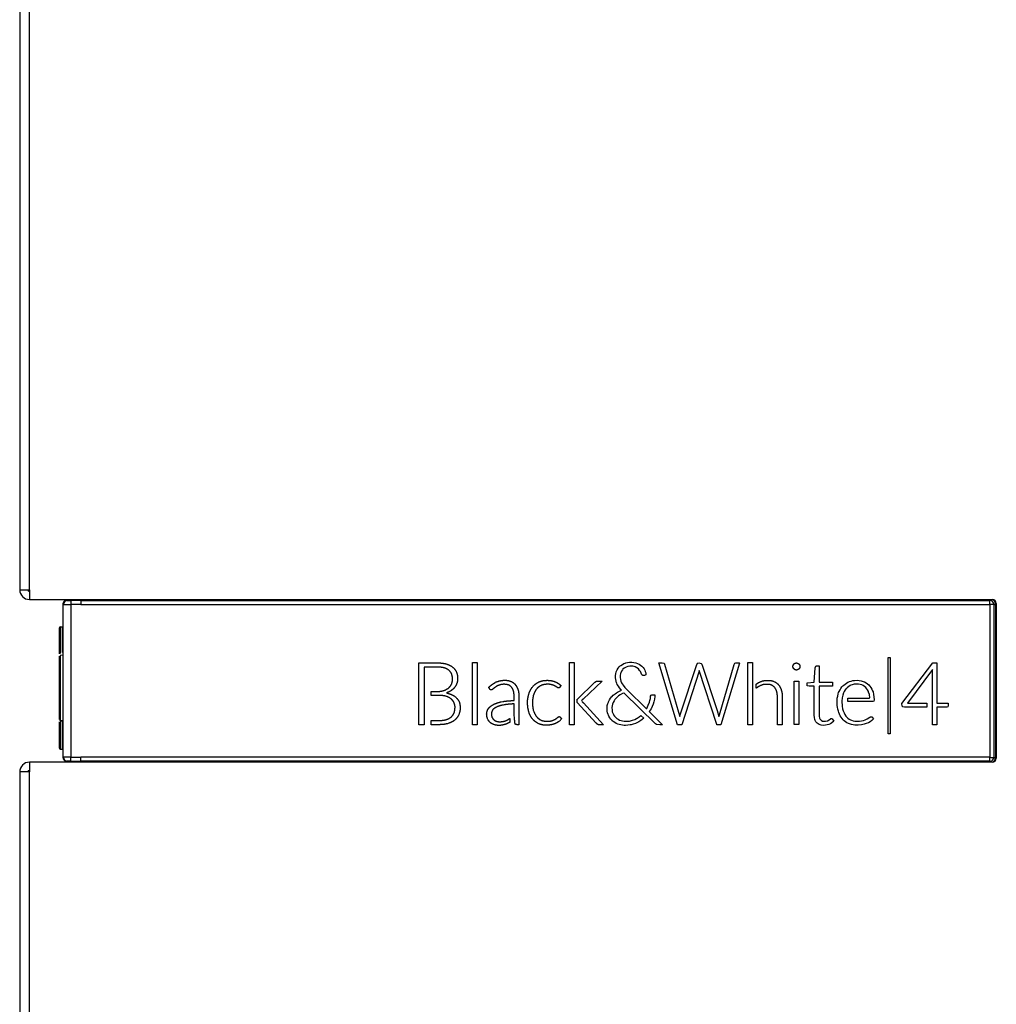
# Model space of a CAD drawing. Header units: millimetres. Extents: x 0 to 287, y 0 to 200.
# Tile 20 of 45: x 106 to 118, y 154 to 166. Entities that reach past the tile are written whole.
import ezdxf

# ---------------------------------------------------------------- set-up
doc = ezdxf.new("R2010")
doc.units = ezdxf.units.MM
doc.layers.add('134.126_BW4_CTM-', color=7, linetype='Continuous')
doc.layers.add('Standard', color=7, linetype='Continuous')

# ---------------------------------------------------------------- blocks, each defined once
blk = doc.blocks.new('SE3')
at = {"layer": '134.126_BW4_CTM-', "color": 7, "linetype": 'Continuous'}
for p, q in [((105.918, 173.333), (105.918, 158.973)), ((106.038, 158.973), (106.038, 173.333)), ((105.918, 158.973), (106.038, 158.973)), ((106.038, 158.973), (106.038, 158.853)), ((106.038, 158.853), (117.868, 158.853)), ((106.448, 158.793), (106.448, 158.792)), ((106.448, 158.792), (106.448, 156.914)), ((106.498, 158.843), (106.498, 158.843)), ((106.498, 158.843), (106.668, 158.843)), ((106.548, 158.842), (106.548, 158.792)), ((106.548, 158.792), (106.548, 156.914)), ((106.668, 158.843), (106.668, 158.853)), ((106.668, 158.842), (106.668, 158.843)), ((106.668, 158.843), (117.838, 158.843)), ((106.668, 158.842), (106.668, 158.792)), ((106.668, 158.842), (117.838, 158.842)), ((106.668, 158.792), (117.837, 158.792)), ((117.837, 158.792), (117.837, 156.914)), ((117.838, 158.843), (117.838, 158.853)), ((117.838, 158.842), (117.838, 158.843)), ((117.887, 158.793), (117.887, 156.913)), ((117.887, 158.793), (117.888, 158.793)), ((117.888, 158.793), (117.888, 156.913)), ((117.888, 158.793), (117.908, 158.793)), ((117.908, 158.793), (117.908, 156.913)), ((117.918, 158.803), (117.918, 156.903)), ((106.406, 158.186), (106.406, 158.505)), ((106.415, 158.515), (106.446, 158.516)), ((106.415, 158.515), (106.415, 158.188)), ((106.446, 158.2), (106.446, 158.516)), ((106.406, 157.378), (106.406, 158.156)), ((106.406, 158.156), (106.406, 158.153)), ((106.446, 158.167), (106.415, 158.166)), ((106.446, 158.167), (106.415, 158.166)), ((106.415, 158.166), (106.415, 157.368)), ((106.415, 158.163), (106.415, 158.166)), ((110.824, 157.314), (110.824, 158.074)), ((110.824, 158.074), (110.96, 158.074)), ((110.96, 158.074), (111.005, 158.074)), ((111.149, 158.064), (111.157, 158.061)), ((111.157, 158.061), (111.165, 158.059)), ((111.48, 157.314), (111.48, 158.077)), ((111.48, 158.077), (111.539, 158.077)), ((111.539, 158.077), (111.539, 157.314)), ((112.672, 157.314), (112.672, 158.077)), ((112.672, 158.077), (112.731, 158.077)), ((112.731, 158.077), (112.731, 157.314)), ((113.285, 158.024), (113.296, 158.036)), ((113.296, 158.036), (113.304, 158.042)), ((113.304, 158.042), (113.323, 158.054)), ((113.323, 158.054), (113.343, 158.065)), ((113.343, 158.065), (113.359, 158.072)), ((113.359, 158.072), (113.364, 158.073)), ((113.364, 158.073), (113.388, 158.079)), ((113.388, 158.079), (113.41, 158.082)), ((113.413, 158.033), (113.39, 158.029)), ((113.41, 158.082), (113.441, 158.083)), ((113.433, 158.034), (113.413, 158.033)), ((113.45, 158.033), (113.433, 158.034)), ((113.441, 158.083), (113.465, 158.08)), ((113.468, 158.03), (113.45, 158.033)), ((113.465, 158.08), (113.49, 158.074)), ((113.49, 158.074), (113.508, 158.068)), ((113.508, 158.068), (113.529, 158.057)), ((113.529, 158.057), (113.548, 158.045)), ((113.548, 158.045), (113.563, 158.033)), ((113.563, 158.033), (113.577, 158.017)), ((114.002, 157.314), (113.773, 158.074)), ((113.773, 158.074), (113.811, 158.074)), ((113.811, 158.074), (113.836, 158.07)), ((113.836, 158.07), (113.842, 158.058)), ((113.842, 158.058), (114.015, 157.469)), ((114.035, 157.434), (114.239, 158.056)), ((114.239, 158.056), (114.249, 158.07)), ((114.249, 158.07), (114.261, 158.075)), ((114.261, 158.075), (114.292, 158.068)), ((114.292, 158.068), (114.299, 158.059)), ((114.299, 158.059), (114.487, 157.487)), ((114.515, 157.436), (114.696, 158.056)), ((114.762, 158.069), (114.535, 157.314)), ((114.696, 158.056), (114.706, 158.07)), ((114.706, 158.07), (114.717, 158.074)), ((114.717, 158.074), (114.76, 158.074)), ((114.76, 158.074), (114.762, 158.069)), ((114.864, 157.314), (114.864, 158.077)), ((114.864, 158.077), (114.923, 158.077)), ((114.923, 158.077), (114.923, 157.314)), ((115.422, 158.046), (115.422, 158.047)), ((115.422, 158.045), (115.422, 158.046)), ((115.431, 158.06), (115.432, 158.061)), ((115.431, 158.059), (115.431, 158.06)), ((115.444, 158.069), (115.445, 158.069)), ((115.445, 158.069), (115.447, 158.07)), ((115.477, 158.07), (115.479, 158.069)), ((115.479, 158.069), (115.479, 158.069)), ((115.492, 158.061), (115.492, 158.06)), ((115.492, 158.06), (115.493, 158.059)), ((115.501, 158.047), (115.502, 158.046)), ((115.502, 158.046), (115.502, 158.045)), ((115.701, 158.032), (115.709, 158.037)), ((115.709, 158.037), (115.74, 158.037)), ((115.74, 158.037), (115.74, 157.835)), ((116.588, 157.203), (116.588, 158.14)), ((116.588, 158.14), (116.614, 158.14)), ((116.614, 158.14), (116.614, 157.203)), ((116.758, 157.574), (117.137, 158.075)), ((117.137, 158.075), (117.189, 158.075)), ((117.189, 158.075), (117.189, 157.579)), ((110.919, 158.023), (110.886, 158.023)), ((110.886, 158.023), (110.886, 157.314)), ((110.965, 158.023), (110.919, 158.023)), ((111.19, 157.985), (111.185, 157.989)), ((111.196, 157.98), (111.19, 157.985)), ((111.231, 158.027), (111.237, 158.023)), ((111.237, 158.023), (111.242, 158.019)), ((111.281, 157.967), (111.284, 157.961)), ((111.284, 157.961), (111.286, 157.955)), ((113.239, 157.92), (113.242, 157.941)), ((113.239, 157.889), (113.239, 157.92)), ((113.242, 157.941), (113.248, 157.965)), ((113.248, 157.965), (113.255, 157.981)), ((113.255, 157.981), (113.26, 157.989)), ((113.26, 157.989), (113.271, 158.008)), ((113.271, 158.008), (113.285, 158.024)), ((113.3, 157.942), (113.296, 157.92)), ((113.296, 157.92), (113.296, 157.893)), ((113.304, 157.953), (113.3, 157.942)), ((113.312, 157.971), (113.304, 157.953)), ((113.325, 157.989), (113.312, 157.971)), ((113.33, 157.995), (113.325, 157.989)), ((113.344, 158.007), (113.33, 157.995)), ((113.363, 158.019), (113.344, 158.007)), ((113.372, 158.023), (113.363, 158.019)), ((113.39, 158.029), (113.372, 158.023)), ((113.482, 158.025), (113.468, 158.03)), ((113.501, 158.014), (113.482, 158.025)), ((113.52, 158), (113.501, 158.014)), ((113.535, 157.982), (113.52, 158)), ((113.545, 157.967), (113.535, 157.982)), ((113.563, 157.925), (113.545, 157.967)), ((113.576, 157.918), (113.563, 157.925)), ((113.594, 157.92), (113.576, 157.918)), ((113.577, 158.017), (113.59, 157.999)), ((113.59, 157.999), (113.6, 157.983)), ((113.613, 157.927), (113.594, 157.92)), ((113.6, 157.983), (113.605, 157.969)), ((113.605, 157.969), (113.61, 157.95)), ((113.61, 157.95), (113.613, 157.927)), ((114.267, 157.974), (114.052, 157.314)), ((114.268, 157.98), (114.267, 157.974)), ((114.483, 157.317), (114.268, 157.98)), ((115.422, 158.012), (115.422, 158.013)), ((115.422, 158.013), (115.422, 158.013)), ((115.431, 157.999), (115.431, 158)), ((115.432, 157.999), (115.431, 157.999)), ((115.445, 157.99), (115.444, 157.99)), ((115.446, 157.989), (115.445, 157.99)), ((115.479, 157.99), (115.478, 157.989)), ((115.479, 157.99), (115.479, 157.99)), ((115.493, 158), (115.492, 157.999)), ((115.492, 157.999), (115.492, 157.999)), ((115.502, 158.013), (115.501, 158.012)), ((115.502, 158.013), (115.502, 158.013)), ((115.682, 157.835), (115.694, 158.014)), ((115.694, 158.014), (115.701, 158.032)), ((117.136, 157.994), (116.826, 157.579)), ((117.134, 157.314), (117.135, 157.987)), ((117.135, 157.987), (117.136, 157.994)), ((106.446, 157.813), (106.448, 157.813)), ((111.224, 157.813), (111.226, 157.818)), ((111.226, 157.818), (111.228, 157.822)), ((111.289, 157.82), (111.287, 157.815)), ((111.29, 157.825), (111.289, 157.82)), ((111.765, 157.835), (111.773, 157.839)), ((111.773, 157.839), (111.781, 157.842)), ((111.809, 157.8), (111.805, 157.799)), ((111.814, 157.802), (111.809, 157.8)), ((111.949, 157.849), (111.954, 157.846)), ((111.954, 157.846), (111.96, 157.844)), ((112.005, 157.811), (112.012, 157.802)), ((112.291, 157.836), (112.298, 157.839)), ((112.298, 157.839), (112.306, 157.843)), ((112.325, 157.795), (112.32, 157.793)), ((112.331, 157.798), (112.325, 157.795)), ((112.459, 157.804), (112.455, 157.805)), ((112.463, 157.803), (112.459, 157.804)), ((112.488, 157.846), (112.495, 157.843)), ((112.495, 157.843), (112.502, 157.84)), ((112.567, 157.797), (112.568, 157.796)), ((112.568, 157.796), (112.567, 157.797)), ((112.771, 157.629), (112.982, 157.831)), ((113.075, 157.851), (112.84, 157.628)), ((112.982, 157.831), (112.989, 157.837)), ((113, 157.846), (113.001, 157.847)), ((113.001, 157.847), (113.003, 157.848)), ((113.042, 157.851), (113.062, 157.851)), ((113.062, 157.851), (113.075, 157.851)), ((113.241, 157.871), (113.239, 157.889)), ((113.246, 157.851), (113.241, 157.871)), ((113.253, 157.829), (113.246, 157.851)), ((113.255, 157.824), (113.253, 157.829)), ((113.261, 157.81), (113.255, 157.824)), ((113.274, 157.788), (113.261, 157.81)), ((113.296, 157.893), (113.299, 157.87)), ((113.299, 157.87), (113.304, 157.851)), ((113.304, 157.851), (113.313, 157.83)), ((113.313, 157.83), (113.321, 157.818)), ((113.321, 157.818), (113.334, 157.798)), ((113.334, 157.798), (113.354, 157.772)), ((114.968, 157.811), (114.997, 157.831)), ((114.969, 157.762), (114.968, 157.811)), ((114.997, 157.831), (115, 157.832)), ((115, 157.832), (115.008, 157.837)), ((115.18, 157.848), (115.186, 157.846)), ((115.186, 157.846), (115.192, 157.843)), ((115.239, 157.809), (115.243, 157.805)), ((115.243, 157.805), (115.246, 157.8)), ((115.433, 157.315), (115.433, 157.851)), ((115.433, 157.851), (115.49, 157.851)), ((115.49, 157.851), (115.49, 157.315)), ((115.592, 157.829), (115.682, 157.835)), ((115.592, 157.801), (115.592, 157.829)), ((115.596, 157.793), (115.592, 157.801)), ((115.617, 157.788), (115.596, 157.793)), ((115.74, 157.835), (115.906, 157.835)), ((115.906, 157.835), (115.906, 157.788)), ((116.031, 157.79), (116.043, 157.801)), ((116.043, 157.801), (116.059, 157.814)), ((116.059, 157.814), (116.076, 157.826)), ((116.076, 157.826), (116.095, 157.836)), ((116.095, 157.836), (116.11, 157.843)), ((116.123, 157.796), (116.105, 157.785)), ((116.11, 157.843), (116.112, 157.844)), ((116.112, 157.844), (116.135, 157.851)), ((116.129, 157.799), (116.123, 157.796)), ((116.147, 157.805), (116.129, 157.799)), ((116.135, 157.851), (116.157, 157.856)), ((116.17, 157.811), (116.147, 157.805)), ((116.157, 157.856), (116.176, 157.858)), ((116.197, 157.813), (116.17, 157.811)), ((116.176, 157.858), (116.207, 157.86)), ((116.225, 157.812), (116.197, 157.813)), ((116.207, 157.86), (116.234, 157.858)), ((116.246, 157.809), (116.225, 157.812)), ((116.234, 157.858), (116.256, 157.854)), ((116.265, 157.803), (116.246, 157.809)), ((116.256, 157.854), (116.283, 157.847)), ((116.281, 157.796), (116.265, 157.803)), ((116.299, 157.784), (116.281, 157.796)), ((116.283, 157.847), (116.295, 157.841)), ((116.295, 157.841), (116.299, 157.839)), ((116.299, 157.839), (116.318, 157.829)), ((116.318, 157.829), (116.335, 157.817)), ((116.335, 157.817), (116.352, 157.803)), ((116.352, 157.803), (116.361, 157.793)), ((116.361, 157.793), (116.366, 157.787)), ((110.974, 157.674), (110.974, 157.723)), ((110.974, 157.723), (110.991, 157.723)), ((111.003, 157.674), (110.974, 157.674)), ((110.991, 157.723), (111.016, 157.723)), ((111.127, 157.734), (111.133, 157.736)), ((111.133, 157.736), (111.139, 157.738)), ((111.165, 157.706), (111.161, 157.704)), ((111.161, 157.704), (111.171, 157.703)), ((111.189, 157.766), (111.192, 157.77)), ((111.192, 157.77), (111.196, 157.773)), ((111.209, 157.726), (111.205, 157.724)), ((111.214, 157.729), (111.209, 157.726)), ((111.258, 157.768), (111.255, 157.764)), ((111.261, 157.772), (111.258, 157.768)), ((111.735, 157.754), (111.733, 157.752)), ((111.737, 157.756), (111.735, 157.754)), ((111.765, 157.777), (111.762, 157.775)), ((111.768, 157.779), (111.765, 157.777)), ((111.967, 157.768), (111.96, 157.777)), ((112.039, 157.75), (112.043, 157.738)), ((112.172, 157.686), (112.175, 157.695)), ((112.175, 157.695), (112.177, 157.703)), ((112.217, 157.776), (112.222, 157.782)), ((112.222, 157.782), (112.227, 157.788)), ((112.231, 157.678), (112.229, 157.671)), ((112.233, 157.685), (112.231, 157.678)), ((112.267, 157.75), (112.263, 157.745)), ((112.271, 157.755), (112.267, 157.75)), ((112.497, 157.789), (112.494, 157.79)), ((112.499, 157.788), (112.497, 157.789)), ((112.521, 157.774), (112.519, 157.775)), ((112.523, 157.772), (112.521, 157.774)), ((112.548, 157.768), (112.547, 157.768)), ((112.548, 157.769), (112.548, 157.768)), ((113.194, 157.658), (113.212, 157.676)), ((113.212, 157.676), (113.233, 157.694)), ((113.233, 157.694), (113.25, 157.706)), ((113.25, 157.706), (113.262, 157.714)), ((113.262, 157.714), (113.287, 157.728)), ((113.289, 157.767), (113.274, 157.788)), ((113.298, 157.682), (113.277, 157.668)), ((113.287, 157.728), (113.311, 157.738)), ((113.305, 157.745), (113.289, 157.767)), ((113.324, 157.697), (113.298, 157.682)), ((113.311, 157.738), (113.305, 157.745)), ((113.336, 157.703), (113.324, 157.697)), ((113.342, 157.705), (113.336, 157.703)), ((113.729, 157.325), (113.342, 157.705)), ((113.354, 157.772), (113.384, 157.741)), ((113.384, 157.741), (113.616, 157.512)), ((113.671, 157.664), (113.677, 157.677)), ((113.677, 157.677), (113.685, 157.682)), ((113.685, 157.682), (113.723, 157.682)), ((113.723, 157.682), (113.722, 157.66)), ((115, 157.784), (114.998, 157.783)), ((115.008, 157.789), (115, 157.784)), ((115.195, 157.77), (115.192, 157.774)), ((115.2, 157.765), (115.195, 157.77)), ((115.274, 157.747), (115.276, 157.74)), ((115.276, 157.74), (115.278, 157.734)), ((115.681, 157.788), (115.617, 157.788)), ((115.681, 157.431), (115.681, 157.788)), ((115.906, 157.788), (115.74, 157.788)), ((115.74, 157.788), (115.741, 157.419)), ((115.969, 157.663), (115.976, 157.692)), ((115.976, 157.692), (115.981, 157.708)), ((115.981, 157.708), (115.988, 157.723)), ((115.988, 157.723), (115.998, 157.743)), ((115.998, 157.743), (116.009, 157.761)), ((116.009, 157.761), (116.021, 157.778)), ((116.021, 157.778), (116.031, 157.79)), ((116.031, 157.677), (116.025, 157.645)), ((116.04, 157.704), (116.031, 157.677)), ((116.048, 157.721), (116.04, 157.704)), ((116.06, 157.741), (116.048, 157.721)), ((116.073, 157.759), (116.06, 157.741)), ((116.076, 157.761), (116.073, 157.759)), ((116.088, 157.773), (116.076, 157.761)), ((116.105, 157.785), (116.088, 157.773)), ((116.315, 157.771), (116.299, 157.784)), ((116.325, 157.759), (116.315, 157.771)), ((116.337, 157.741), (116.325, 157.759)), ((116.347, 157.721), (116.337, 157.741)), ((116.349, 157.716), (116.347, 157.721)), ((116.358, 157.686), (116.349, 157.716)), ((116.364, 157.645), (116.358, 157.686)), ((116.366, 157.787), (116.378, 157.77)), ((116.378, 157.77), (116.389, 157.751)), ((116.389, 157.751), (116.398, 157.731)), ((116.398, 157.731), (116.404, 157.717)), ((116.404, 157.717), (116.411, 157.687)), ((116.411, 157.687), (116.415, 157.658)), ((111.155, 157.664), (111.149, 157.665)), ((111.161, 157.662), (111.155, 157.664)), ((111.216, 157.634), (111.212, 157.637)), ((111.22, 157.631), (111.216, 157.634)), ((111.254, 157.587), (111.252, 157.592)), ((111.256, 157.583), (111.254, 157.587)), ((111.276, 157.653), (111.281, 157.648)), ((111.281, 157.648), (111.287, 157.642)), ((111.731, 157.559), (111.745, 157.566)), ((111.833, 157.595), (111.854, 157.599)), ((111.869, 157.558), (111.86, 157.556)), ((111.878, 157.559), (111.869, 157.558)), ((112.052, 157.628), (112.052, 157.585)), ((112.052, 157.585), (112.052, 157.314)), ((112.769, 157.627), (112.771, 157.629)), ((112.769, 157.585), (112.769, 157.627)), ((113.003, 157.334), (112.769, 157.585)), ((112.819, 157.608), (112.818, 157.608)), ((112.818, 157.608), (112.819, 157.608)), ((112.824, 157.612), (112.823, 157.612)), ((112.824, 157.613), (112.824, 157.612)), ((112.827, 157.601), (112.828, 157.6)), ((112.827, 157.601), (112.827, 157.601)), ((112.846, 157.582), (113.091, 157.314)), ((113.135, 157.529), (113.138, 157.55)), ((113.138, 157.55), (113.145, 157.575)), ((113.145, 157.575), (113.151, 157.591)), ((113.151, 157.591), (113.154, 157.597)), ((113.154, 157.597), (113.166, 157.619)), ((113.166, 157.619), (113.179, 157.64)), ((113.179, 157.64), (113.191, 157.655)), ((113.191, 157.655), (113.194, 157.658)), ((113.203, 157.568), (113.198, 157.546)), ((113.211, 157.588), (113.203, 157.568)), ((113.223, 157.609), (113.211, 157.588)), ((113.232, 157.622), (113.223, 157.609)), ((113.246, 157.639), (113.232, 157.622)), ((113.265, 157.657), (113.246, 157.639)), ((113.277, 157.668), (113.265, 157.657)), ((113.622, 157.513), (113.641, 157.555)), ((113.641, 157.555), (113.655, 157.591)), ((113.655, 157.591), (113.661, 157.61)), ((113.661, 157.61), (113.667, 157.638)), ((113.667, 157.638), (113.671, 157.664)), ((113.701, 157.565), (113.69, 157.538)), ((113.71, 157.595), (113.701, 157.565)), ((113.718, 157.629), (113.71, 157.595)), ((113.722, 157.66), (113.718, 157.629)), ((115.228, 157.58), (115.228, 157.622)), ((115.228, 157.314), (115.228, 157.58)), ((115.288, 157.622), (115.288, 157.58)), ((115.288, 157.58), (115.288, 157.314)), ((115.962, 157.612), (115.964, 157.639)), ((115.962, 157.575), (115.962, 157.612)), ((115.964, 157.551), (115.962, 157.575)), ((115.964, 157.639), (115.969, 157.663)), ((115.966, 157.529), (115.964, 157.551)), ((116.025, 157.645), (116.021, 157.605)), ((116.021, 157.605), (116.024, 157.543)), ((116.092, 157.599), (116.092, 157.64)), ((116.092, 157.64), (116.356, 157.64)), ((116.4, 157.599), (116.092, 157.599)), ((116.356, 157.64), (116.364, 157.645)), ((116.412, 157.604), (116.4, 157.599)), ((116.417, 157.619), (116.412, 157.604)), ((116.415, 157.658), (116.417, 157.619)), ((116.763, 157.543), (116.758, 157.574)), ((116.826, 157.579), (117.065, 157.579)), ((117.065, 157.579), (117.065, 157.53)), ((117.189, 157.579), (117.326, 157.579)), ((117.326, 157.551), (117.321, 157.534)), ((117.326, 157.579), (117.326, 157.551)), ((111.313, 157.436), (111.31, 157.43)), ((111.316, 157.443), (111.313, 157.436)), ((111.673, 157.506), (111.68, 157.516)), ((111.733, 157.5), (111.727, 157.493)), ((111.786, 157.535), (111.775, 157.53)), ((111.994, 157.435), (111.994, 157.467)), ((111.996, 157.394), (111.994, 157.435)), ((112.175, 157.467), (112.173, 157.475)), ((112.178, 157.458), (112.175, 157.467)), ((112.229, 157.492), (112.231, 157.485)), ((112.231, 157.485), (112.234, 157.478)), ((113.135, 157.498), (113.135, 157.529)), ((113.137, 157.479), (113.135, 157.498)), ((113.14, 157.46), (113.137, 157.479)), ((113.147, 157.439), (113.14, 157.46)), ((113.151, 157.43), (113.147, 157.439)), ((113.157, 157.417), (113.151, 157.43)), ((113.198, 157.546), (113.195, 157.526)), ((113.195, 157.526), (113.196, 157.492)), ((113.196, 157.492), (113.199, 157.474)), ((113.199, 157.474), (113.206, 157.454)), ((113.206, 157.454), (113.213, 157.44)), ((113.213, 157.44), (113.214, 157.437)), ((113.214, 157.437), (113.227, 157.419)), ((113.53, 157.41), (113.552, 157.429)), ((113.552, 157.429), (113.585, 157.395)), ((113.616, 157.512), (113.622, 157.513)), ((113.676, 157.509), (113.654, 157.475)), ((113.654, 157.475), (113.659, 157.469)), ((113.659, 157.469), (113.818, 157.314)), ((113.69, 157.538), (113.676, 157.509)), ((114.015, 157.469), (114.029, 157.416)), ((114.029, 157.416), (114.035, 157.434)), ((114.487, 157.487), (114.509, 157.416)), ((114.509, 157.416), (114.515, 157.436)), ((115.683, 157.403), (115.681, 157.431)), ((115.971, 157.505), (115.966, 157.529)), ((115.977, 157.481), (115.971, 157.505)), ((115.982, 157.464), (115.977, 157.481)), ((115.991, 157.443), (115.982, 157.464)), ((116.001, 157.424), (115.991, 157.443)), ((116.024, 157.543), (116.029, 157.511)), ((116.029, 157.511), (116.037, 157.483)), ((116.037, 157.483), (116.039, 157.478)), ((116.039, 157.478), (116.048, 157.458)), ((116.048, 157.458), (116.058, 157.439)), ((116.058, 157.439), (116.069, 157.421)), ((116.769, 157.535), (116.763, 157.543)), ((116.789, 157.53), (116.769, 157.535)), ((117.065, 157.53), (116.789, 157.53)), ((117.311, 157.53), (117.189, 157.53)), ((117.189, 157.53), (117.189, 157.314)), ((117.321, 157.534), (117.311, 157.53)), ((106.406, 157.373), (106.406, 157.372)), ((106.406, 157.024), (106.406, 157.348)), ((106.415, 157.368), (106.446, 157.367)), ((106.415, 157.362), (106.415, 157.364)), ((106.415, 157.362), (106.446, 157.361)), ((106.415, 157.361), (106.446, 157.36)), ((106.415, 157.35), (106.415, 157.014)), ((106.446, 157.013), (106.446, 157.366)), ((110.886, 157.314), (110.824, 157.314)), ((110.974, 157.314), (110.974, 157.366)), ((110.974, 157.366), (111.007, 157.366)), ((111.003, 157.314), (110.974, 157.314)), ((111.181, 157.328), (111.173, 157.326)), ((111.189, 157.331), (111.181, 157.328)), ((111.212, 157.403), (111.218, 157.408)), ((111.218, 157.408), (111.224, 157.413)), ((111.262, 157.37), (111.257, 157.365)), ((111.268, 157.374), (111.262, 157.37)), ((111.539, 157.314), (111.48, 157.314)), ((111.671, 157.378), (111.667, 157.387)), ((111.705, 157.336), (111.698, 157.342)), ((111.721, 157.407), (111.724, 157.401)), ((111.742, 157.376), (111.747, 157.372)), ((111.753, 157.312), (111.744, 157.315)), ((111.773, 157.357), (111.78, 157.356)), ((111.863, 157.312), (111.858, 157.311)), ((111.867, 157.313), (111.863, 157.312)), ((111.866, 157.356), (111.871, 157.357)), ((111.871, 157.357), (111.875, 157.358)), ((111.916, 157.331), (111.91, 157.328)), ((111.914, 157.374), (111.917, 157.376)), ((111.936, 157.389), (111.94, 157.392)), ((111.94, 157.392), (111.94, 157.344)), ((111.997, 157.394), (111.996, 157.394)), ((112.223, 157.38), (112.218, 157.386)), ((112.228, 157.374), (112.223, 157.38)), ((112.264, 157.419), (112.268, 157.414)), ((112.268, 157.414), (112.271, 157.41)), ((112.296, 157.326), (112.289, 157.329)), ((112.303, 157.323), (112.296, 157.326)), ((112.318, 157.373), (112.324, 157.371)), ((112.324, 157.371), (112.329, 157.368)), ((112.448, 157.313), (112.443, 157.312)), ((112.453, 157.314), (112.448, 157.313)), ((112.456, 157.363), (112.46, 157.364)), ((112.46, 157.364), (112.464, 157.366)), ((112.5, 157.329), (112.496, 157.327)), ((112.499, 157.382), (112.502, 157.384)), ((112.504, 157.33), (112.5, 157.329)), ((112.502, 157.384), (112.504, 157.385)), ((112.526, 157.401), (112.528, 157.403)), ((112.528, 157.403), (112.53, 157.405)), ((112.542, 157.353), (112.539, 157.351)), ((112.546, 157.355), (112.542, 157.353)), ((112.545, 157.413), (112.546, 157.413)), ((112.546, 157.413), (112.548, 157.413)), ((112.731, 157.314), (112.672, 157.314)), ((113.091, 157.314), (113.065, 157.314)), ((113.169, 157.399), (113.157, 157.417)), ((113.182, 157.382), (113.169, 157.399)), ((113.196, 157.366), (113.182, 157.382)), ((113.199, 157.363), (113.196, 157.366)), ((113.211, 157.353), (113.199, 157.363)), ((113.23, 157.341), (113.211, 157.353)), ((113.227, 157.419), (113.241, 157.403)), ((113.249, 157.33), (113.23, 157.341)), ((113.241, 157.403), (113.254, 157.392)), ((113.268, 157.321), (113.249, 157.33)), ((113.254, 157.392), (113.27, 157.381)), ((113.282, 157.317), (113.268, 157.321)), ((113.27, 157.381), (113.29, 157.371)), ((113.304, 157.311), (113.282, 157.317)), ((113.29, 157.371), (113.309, 157.364)), ((113.325, 157.307), (113.304, 157.311)), ((113.309, 157.364), (113.324, 157.36)), ((113.324, 157.36), (113.347, 157.356)), ((113.344, 157.306), (113.325, 157.307)), ((113.347, 157.356), (113.383, 157.356)), ((113.391, 157.308), (113.362, 157.305)), ((113.383, 157.356), (113.409, 157.359)), ((113.419, 157.312), (113.391, 157.308)), ((113.409, 157.359), (113.437, 157.365)), ((113.43, 157.314), (113.419, 157.312)), ((113.454, 157.32), (113.43, 157.314)), ((113.437, 157.365), (113.448, 157.369)), ((113.448, 157.369), (113.475, 157.379)), ((113.483, 157.33), (113.454, 157.32)), ((113.475, 157.379), (113.498, 157.39)), ((113.503, 157.339), (113.483, 157.33)), ((113.498, 157.39), (113.507, 157.395)), ((113.525, 157.351), (113.503, 157.339)), ((113.507, 157.395), (113.53, 157.41)), ((113.551, 157.367), (113.525, 157.351)), ((113.566, 157.378), (113.551, 157.367)), ((113.585, 157.395), (113.566, 157.378)), ((113.742, 157.317), (113.729, 157.325)), ((113.783, 157.314), (113.742, 157.317)), ((113.818, 157.314), (113.783, 157.314)), ((114.052, 157.314), (114.002, 157.314)), ((114.484, 157.314), (114.483, 157.317)), ((114.535, 157.314), (114.484, 157.314)), ((114.923, 157.314), (114.864, 157.314)), ((115.288, 157.314), (115.228, 157.314)), ((115.49, 157.315), (115.433, 157.315)), ((115.687, 157.38), (115.683, 157.403)), ((115.693, 157.365), (115.687, 157.38)), ((115.702, 157.349), (115.693, 157.365)), ((115.708, 157.34), (115.702, 157.349)), ((115.716, 157.333), (115.708, 157.34)), ((115.728, 157.323), (115.716, 157.333)), ((115.741, 157.316), (115.728, 157.323)), ((115.741, 157.419), (115.746, 157.396)), ((115.754, 157.311), (115.741, 157.316)), ((115.746, 157.396), (115.75, 157.388)), ((115.75, 157.388), (115.761, 157.372)), ((115.766, 157.308), (115.754, 157.311)), ((115.761, 157.372), (115.766, 157.369)), ((115.766, 157.369), (115.784, 157.359)), ((115.799, 157.306), (115.766, 157.308)), ((115.784, 157.359), (115.796, 157.357)), ((115.796, 157.357), (115.821, 157.356)), ((115.82, 157.307), (115.799, 157.306)), ((115.841, 157.311), (115.82, 157.307)), ((115.821, 157.356), (115.842, 157.362)), ((115.86, 157.317), (115.841, 157.311)), ((115.842, 157.362), (115.865, 157.374)), ((115.879, 157.326), (115.86, 157.317)), ((115.865, 157.374), (115.881, 157.386)), ((115.897, 157.337), (115.879, 157.326)), ((115.881, 157.386), (115.885, 157.389)), ((115.885, 157.389), (115.895, 157.392)), ((115.895, 157.392), (115.901, 157.387)), ((115.92, 157.359), (115.897, 157.337)), ((115.901, 157.387), (115.92, 157.359)), ((116.012, 157.406), (116.001, 157.424)), ((116.024, 157.389), (116.012, 157.406)), ((116.035, 157.376), (116.024, 157.389)), ((116.05, 157.363), (116.035, 157.376)), ((116.066, 157.35), (116.05, 157.363)), ((116.083, 157.339), (116.066, 157.35)), ((116.069, 157.421), (116.078, 157.41)), ((116.078, 157.41), (116.093, 157.396)), ((116.1, 157.329), (116.083, 157.339)), ((116.093, 157.396), (116.11, 157.384)), ((116.115, 157.323), (116.1, 157.329)), ((116.11, 157.384), (116.127, 157.374)), ((116.138, 157.316), (116.115, 157.323)), ((116.127, 157.374), (116.139, 157.369)), ((116.159, 157.311), (116.138, 157.316)), ((116.139, 157.369), (116.16, 157.362)), ((116.179, 157.308), (116.159, 157.311)), ((116.16, 157.362), (116.18, 157.358)), ((116.222, 157.307), (116.179, 157.308)), ((116.18, 157.358), (116.201, 157.357)), ((116.201, 157.357), (116.236, 157.357)), ((116.263, 157.312), (116.222, 157.307)), ((116.236, 157.357), (116.261, 157.36)), ((116.261, 157.36), (116.285, 157.366)), ((116.295, 157.319), (116.263, 157.312)), ((116.285, 157.366), (116.308, 157.375)), ((116.32, 157.327), (116.295, 157.319)), ((116.308, 157.375), (116.332, 157.386)), ((116.346, 157.338), (116.32, 157.327)), ((116.332, 157.386), (116.362, 157.405)), ((116.369, 157.351), (116.346, 157.338)), ((116.362, 157.405), (116.374, 157.412)), ((116.39, 157.366), (116.369, 157.351)), ((116.374, 157.412), (116.389, 157.411)), ((116.389, 157.411), (116.409, 157.386)), ((116.409, 157.386), (116.39, 157.366)), ((117.189, 157.314), (117.134, 157.314)), ((113.362, 157.305), (113.344, 157.306)), ((116.614, 157.203), (116.588, 157.203)), ((106.415, 157.014), (106.446, 157.013)), ((117.868, 156.853), (106.038, 156.853)), ((106.038, 156.853), (106.038, 156.733)), ((106.448, 156.914), (106.448, 156.913)), ((106.479, 156.867), (106.498, 156.863)), ((106.498, 156.863), (106.498, 156.863)), ((106.668, 156.863), (106.498, 156.863)), ((106.548, 156.864), (106.548, 156.914)), ((117.837, 156.914), (106.668, 156.914)), ((106.668, 156.864), (106.668, 156.914)), ((117.838, 156.864), (106.668, 156.864)), ((106.668, 156.864), (106.668, 156.863)), ((117.838, 156.863), (106.668, 156.863)), ((106.668, 156.863), (106.668, 156.853)), ((117.838, 156.864), (117.838, 156.863)), ((117.838, 156.863), (117.838, 156.853)), ((117.887, 156.913), (117.888, 156.913)), ((117.888, 156.913), (117.908, 156.913)), ((106.038, 156.733), (105.918, 156.733)), ((105.918, 156.733), (105.918, 130.973)), ((106.038, 130.973), (106.038, 156.733))]:
    blk.add_line(p, q, dxfattribs=at)
for centre, radius, start, end in [((106.038, 158.973), 0.12, 180, 270), ((106.038, 158.973), 0.02, 180, 270), ((106.498, 158.792), 0.05, 90.3348, 179.9699), ((106.506, 158.791), 0.05, 91, 180), ((106.498, 158.863), 0.02, 270.5, 330.5732), ((106.492, 158.841), 0.00564, 5.3002, 15.0496), ((106.528, 160.486), 1.645, 268.9534, 270.6985), ((106.67, 125.162), 33.68, 90.0037, 90.2082), ((106.67, 125.424), 33.367, 90.0031, 90.2091), ((114.946, 158.878), 2.892, 358.3025, 359.2934), ((117.953, 154.441), 4.353, 90.8729, 91.5312), ((117.838, 158.793), 0.0498, 0, 90), ((117.838, 158.793), 0.049, 0.035, 89.965), ((117.868, 158.803), 0.05, 0, 90), ((117.838, 158.793), 0.0698, 0, 58.5819), ((106.416, 158.505), 0.01, 92, 180), ((106.446, 157.357), 0.01, 75.3701, 88), ((112.446, 157.485), 0.163, 307.5793, 322.4792), ((106.416, 157.024), 0.01, 180, 268), ((106.038, 156.733), 0.12, 90, 180), ((106.509, 149.48), 7.434, 89.7018, 90.4726), ((106.498, 156.914), 0.05, 180.0301, 269.6655), ((106.498, 156.913), 0.05, 180, 269.5), ((106.506, 156.915), 0.05, 180, 253.7285), ((106.528, 155.049), 1.816, 89.3837, 90.9645), ((106.492, 156.865), 0.00608, 345.7408, 354.3243), ((106.498, 156.843), 0.02, 29.4268, 89.5), ((106.67, 190.273), 33.359, 269.7908, 269.9969), ((106.67, 190.543), 33.679, 269.7918, 269.9963), ((113.486, 156.798), 4.353, 0.8729, 1.5312), ((117.923, 159.804), 2.892, 268.3025, 269.2934), ((117.838, 156.913), 0.049, 270.035, 359.965), ((117.838, 156.913), 0.0498, 270, 360), ((117.868, 156.903), 0.05, 270, 0), ((117.838, 156.913), 0.0698, 301.418, 360), ((106.038, 156.733), 0.02, 90, 180)]:
    blk.add_arc(centre, radius, start, end, dxfattribs=at)
for centre, ratio in [((106.446, 157.968), 0.976873), ((106.446, 157.96), 0.844807)]:
    blk.add_ellipse(centre, major_axis=(-0.01, 0), ratio=ratio, start_param=4.459709, end_param=4.677482, dxfattribs=at)
for points, degree in [([(106.498, 158.843), (106.482, 158.843), (106.466, 158.836), (106.454, 158.824), (106.448, 158.808), (106.448, 158.793)], 5), ([(106.448, 158.792), (106.448, 158.792), (106.461, 158.792), (106.485, 158.792), (106.517, 158.792), (106.548, 158.792)], 5), ([(111.165, 158.059), (111.203, 158.047), (111.231, 158.027)], 2), ([(115.422, 158.047), (115.426, 158.054), (115.431, 158.059)], 2), ([(115.432, 158.061), (115.437, 158.066), (115.444, 158.069)], 2), ([(115.479, 158.069), (115.486, 158.066), (115.492, 158.061)], 2), ([(115.493, 158.059), (115.498, 158.054), (115.501, 158.047)], 2), ([(111.242, 158.019), (111.266, 157.996), (111.281, 157.967)], 2), ([(115.431, 158), (115.426, 158.005), (115.422, 158.012)], 2), ([(115.444, 157.99), (115.437, 157.994), (115.432, 157.999)], 2), ([(115.492, 157.999), (115.486, 157.993), (115.479, 157.99)], 2), ([(115.501, 158.012), (115.498, 158.005), (115.493, 158)], 2), ([(111.196, 157.773), (111.214, 157.792), (111.224, 157.813)], 2), ([(111.287, 157.815), (111.277, 157.792), (111.261, 157.772)], 2), ([(111.805, 157.799), (111.784, 157.79), (111.768, 157.779)], 2), ([(111.96, 157.844), (111.986, 157.831), (112.005, 157.811)], 2), ([(112.012, 157.802), (112.029, 157.779), (112.039, 157.75)], 2), ([(112.227, 157.788), (112.255, 157.817), (112.291, 157.836)], 2), ([(112.32, 157.793), (112.292, 157.778), (112.271, 157.755)], 2), ([(112.494, 157.79), (112.481, 157.797), (112.463, 157.803)], 2), ([(115.192, 157.843), (115.219, 157.83), (115.239, 157.809)], 2), ([(115.246, 157.8), (115.263, 157.776), (115.274, 157.747)], 2), ([(111.139, 157.738), (111.167, 157.75), (111.189, 157.766)], 2), ([(111.205, 157.724), (111.187, 157.714), (111.165, 157.706)], 2), ([(111.171, 157.703), (111.234, 157.686), (111.276, 157.653)], 2), ([(111.255, 157.764), (111.237, 157.745), (111.214, 157.729)], 2), ([(111.762, 157.775), (111.748, 157.765), (111.737, 157.756)], 2), ([(112.177, 157.703), (112.193, 157.744), (112.217, 157.776)], 2), ([(112.263, 157.745), (112.245, 157.719), (112.233, 157.685)], 2), ([(112.519, 157.775), (112.511, 157.781), (112.499, 157.788)], 2), ([(112.547, 157.768), (112.539, 157.763), (112.523, 157.772)], 2), ([(111.212, 157.637), (111.19, 157.652), (111.161, 157.662)], 2), ([(111.252, 157.592), (111.239, 157.613), (111.22, 157.631)], 2), ([(111.68, 157.516), (111.699, 157.539), (111.731, 157.559)], 2), ([(111.745, 157.566), (111.782, 157.583), (111.833, 157.595)], 2), ([(111.86, 157.556), (111.818, 157.548), (111.786, 157.535)], 2), ([(111.31, 157.43), (111.293, 157.399), (111.268, 157.374)], 2), ([(111.775, 157.53), (111.749, 157.516), (111.733, 157.5)], 2), ([(112.218, 157.386), (112.194, 157.418), (112.178, 157.458)], 2), ([(112.234, 157.478), (112.246, 157.445), (112.264, 157.419)], 2), ([(111.257, 157.365), (111.227, 157.344), (111.189, 157.331)], 2), ([(111.698, 157.342), (111.682, 157.357), (111.671, 157.378)], 2), ([(111.744, 157.315), (111.723, 157.323), (111.705, 157.336)], 2), ([(111.724, 157.401), (111.732, 157.387), (111.742, 157.376)], 2), ([(111.747, 157.372), (111.759, 157.363), (111.773, 157.357)], 2), ([(111.91, 157.328), (111.89, 157.319), (111.867, 157.313)], 2), ([(111.875, 157.358), (111.895, 157.364), (111.914, 157.374)], 2), ([(112.289, 157.329), (112.255, 157.347), (112.228, 157.374)], 2), ([(112.271, 157.41), (112.292, 157.388), (112.318, 157.373)], 2), ([(112.496, 157.327), (112.476, 157.319), (112.453, 157.314)], 2), ([(112.464, 157.366), (112.484, 157.373), (112.499, 157.382)], 2), ([(112.504, 157.385), (112.517, 157.394), (112.526, 157.401)], 2), ([(112.539, 157.351), (112.523, 157.339), (112.504, 157.33)], 2), ([(112.53, 157.405), (112.538, 157.412), (112.545, 157.413)], 2)]:
    blk.add_open_spline(points, degree=degree, dxfattribs=at)
for points, knots in [([(111.005, 158.074), (111.026, 158.074), (111.034, 158.074), (111.042, 158.074), (111.044, 158.074), (111.046, 158.074), (111.067, 158.074), (111.088, 158.073), (111.106, 158.071), (111.124, 158.069), (111.149, 158.064)], [0, 0, 0, 0.197734, 0.197734, 0.26829, 0.26829, 0.42683, 0.42683, 0.695771, 0.695771, 1, 1, 1]), ([(115.422, 158.013), (115.419, 158.02), (115.419, 158.028), (115.418, 158.036), (115.422, 158.045)], [0, 0, 0, 0.468595, 0.468595, 1, 1, 1]), ([(115.447, 158.07), (115.458, 158.074), (115.465, 158.073), (115.472, 158.072), (115.477, 158.07)], [0, 0, 0, 0.608376, 0.608376, 1, 1, 1]), ([(115.502, 158.045), (115.506, 158.036), (115.506, 158.028), (115.505, 158.02), (115.502, 158.013)], [0, 0, 0, 0.530087, 0.530087, 1, 1, 1]), ([(111.185, 157.989), (111.151, 158.01), (111.122, 158.015), (111.093, 158.021), (111.069, 158.022), (111.044, 158.023), (111.043, 158.023), (111.042, 158.023), (111.034, 158.023), (111.026, 158.023), (111.007, 158.023), (110.987, 158.023), (110.965, 158.023)], [0, 0, 0, 0.302264, 0.302264, 0.541149, 0.541149, 0.654812, 0.654812, 0.694729, 0.694729, 0.816263, 0.816263, 1, 1, 1]), ([(111.228, 157.822), (111.232, 157.836), (111.234, 157.845), (111.236, 157.855), (111.237, 157.861), (111.238, 157.866), (111.236, 157.888), (111.235, 157.909), (111.228, 157.931), (111.222, 157.953), (111.196, 157.98)], [0, 0, 0, 0.141572, 0.141572, 0.23405, 0.23405, 0.392207, 0.392207, 0.652444, 0.652444, 1, 1, 1]), ([(111.286, 157.955), (111.297, 157.924), (111.298, 157.9), (111.3, 157.877), (111.299, 157.863), (111.298, 157.849), (111.29, 157.825)], [0, 0, 0, 0.422167, 0.422167, 0.702504, 0.702504, 1, 1, 1]), ([(115.478, 157.989), (115.471, 157.987), (115.463, 157.986), (115.455, 157.986), (115.446, 157.989)], [0, 0, 0, 0.474749, 0.474749, 1, 1, 1]), ([(111.682, 157.773), (111.683, 157.773), (111.684, 157.774), (111.685, 157.775), (111.699, 157.789), (111.714, 157.802), (111.728, 157.812), (111.742, 157.822), (111.765, 157.835)], [0, 0, 0, 0.020941, 0.020941, 0.224954, 0.224954, 0.580818, 0.580818, 1, 1, 1]), ([(111.781, 157.842), (111.821, 157.857), (111.85, 157.859), (111.88, 157.861), (111.9, 157.86), (111.919, 157.858), (111.949, 157.849)], [0, 0, 0, 0.419004, 0.419004, 0.706356, 0.706356, 1, 1, 1]), ([(111.96, 157.777), (111.938, 157.798), (111.92, 157.803), (111.902, 157.809), (111.885, 157.81), (111.869, 157.811), (111.854, 157.81), (111.838, 157.809), (111.814, 157.802)], [0, 0, 0, 0.307143, 0.307143, 0.534368, 0.534368, 0.738807, 0.738807, 1, 1, 1]), ([(112.306, 157.843), (112.345, 157.857), (112.374, 157.859), (112.402, 157.86), (112.427, 157.859), (112.452, 157.857), (112.488, 157.846)], [0, 0, 0, 0.376238, 0.376238, 0.66465, 0.66465, 1, 1, 1]), ([(112.455, 157.805), (112.435, 157.81), (112.42, 157.811), (112.406, 157.812), (112.383, 157.81), (112.36, 157.809), (112.331, 157.798)], [0, 0, 0, 0.28036, 0.28036, 0.575241, 0.575241, 1, 1, 1]), ([(112.502, 157.84), (112.521, 157.831), (112.533, 157.823), (112.545, 157.816), (112.557, 157.805), (112.565, 157.799), (112.567, 157.797)], [0, 0, 0, 0.477114, 0.477114, 0.884651, 0.884651, 1, 1, 1]), ([(112.569, 157.795), (112.568, 157.793), (112.564, 157.789), (112.561, 157.784), (112.558, 157.78), (112.554, 157.775), (112.553, 157.773), (112.551, 157.77), (112.548, 157.769)], [0, 0, 0, 0.230611, 0.230611, 0.563589, 0.563589, 0.821104, 0.821104, 1, 1, 1]), ([(112.989, 157.837), (112.991, 157.839), (112.992, 157.84), (112.994, 157.842), (113, 157.846)], [0, 0, 0, 0.326869, 0.326869, 1, 1, 1]), ([(113.003, 157.848), (113.009, 157.851), (113.014, 157.851), (113.019, 157.851), (113.02, 157.851), (113.021, 157.851), (113.026, 157.851), (113.031, 157.851), (113.042, 157.851)], [0, 0, 0, 0.295389, 0.295389, 0.44856, 0.44856, 0.605319, 0.605319, 1, 1, 1]), ([(115.008, 157.837), (115.049, 157.856), (115.079, 157.858), (115.109, 157.86), (115.129, 157.859), (115.15, 157.858), (115.18, 157.848)], [0, 0, 0, 0.421976, 0.421976, 0.706086, 0.706086, 1, 1, 1]), ([(115.192, 157.774), (115.16, 157.807), (115.125, 157.809), (115.089, 157.811), (115.068, 157.809), (115.046, 157.807), (115.008, 157.789)], [0, 0, 0, 0.391516, 0.391516, 0.679393, 0.679393, 1, 1, 1]), ([(111.149, 157.665), (111.13, 157.67), (111.116, 157.671), (111.103, 157.673), (111.088, 157.674), (111.072, 157.674), (111.071, 157.674), (111.069, 157.674), (111.062, 157.674), (111.055, 157.674), (111.039, 157.674), (111.023, 157.674), (111.003, 157.674)], [0, 0, 0, 0.225654, 0.225654, 0.422556, 0.422556, 0.537151, 0.537151, 0.594887, 0.594887, 0.752469, 0.752469, 1, 1, 1]), ([(111.016, 157.723), (111.03, 157.723), (111.037, 157.723), (111.044, 157.723), (111.044, 157.723), (111.045, 157.723), (111.063, 157.723), (111.08, 157.724), (111.094, 157.726), (111.108, 157.728), (111.127, 157.734)], [0, 0, 0, 0.182825, 0.182825, 0.250115, 0.250115, 0.412517, 0.412517, 0.693022, 0.693022, 1, 1, 1]), ([(111.733, 157.752), (111.723, 157.744), (111.718, 157.743), (111.713, 157.742), (111.706, 157.743), (111.7, 157.744), (111.696, 157.749), (111.693, 157.755), (111.69, 157.759), (111.687, 157.764), (111.685, 157.767), (111.683, 157.771), (111.682, 157.773)], [0, 0, 0, 0.26111, 0.26111, 0.424218, 0.424218, 0.601555, 0.601555, 0.770783, 0.770783, 0.909453, 0.909453, 1, 1, 1]), ([(111.854, 157.599), (111.888, 157.604), (111.912, 157.607), (111.935, 157.609), (111.966, 157.61), (111.997, 157.611), (111.995, 157.612), (111.993, 157.614), (111.994, 157.62), (111.994, 157.625), (111.994, 157.637), (111.994, 157.648), (111.994, 157.655), (111.994, 157.661), (111.993, 157.679), (111.992, 157.698), (111.988, 157.719), (111.984, 157.741), (111.967, 157.768)], [0, 0, 0, 0.191409, 0.191409, 0.371915, 0.371915, 0.469488, 0.469488, 0.495168, 0.495168, 0.55213, 0.55213, 0.610391, 0.610391, 0.692259, 0.692259, 0.824954, 0.824954, 1, 1, 1]), ([(112.043, 157.738), (112.048, 157.719), (112.049, 157.706), (112.051, 157.692), (112.052, 157.679), (112.052, 157.665), (112.052, 157.656), (112.052, 157.647), (112.052, 157.628)], [0, 0, 0, 0.297387, 0.297387, 0.541151, 0.541151, 0.749218, 0.749218, 1, 1, 1]), ([(112.173, 157.475), (112.161, 157.52), (112.158, 157.573), (112.156, 157.625), (112.172, 157.686)], [0, 0, 0, 0.461455, 0.461455, 1, 1, 1]), ([(112.229, 157.671), (112.217, 157.619), (112.219, 157.574), (112.22, 157.529), (112.229, 157.492)], [0, 0, 0, 0.541593, 0.541593, 1, 1, 1]), ([(114.998, 157.783), (114.988, 157.777), (114.982, 157.772), (114.975, 157.767), (114.975, 157.767), (114.975, 157.767), (114.973, 157.765), (114.971, 157.764), (114.969, 157.762)], [0, 0, 0, 0.562939, 0.562939, 0.798205, 0.798205, 0.873573, 0.873573, 1, 1, 1]), ([(115.228, 157.622), (115.228, 157.64), (115.228, 157.647), (115.228, 157.654), (115.228, 157.656), (115.229, 157.657), (115.228, 157.675), (115.227, 157.692), (115.222, 157.714), (115.218, 157.736), (115.2, 157.765)], [0, 0, 0, 0.168097, 0.168097, 0.225458, 0.225458, 0.354741, 0.354741, 0.623349, 0.623349, 1, 1, 1]), ([(115.278, 157.734), (115.283, 157.715), (115.285, 157.701), (115.287, 157.688), (115.287, 157.673), (115.288, 157.659), (115.288, 157.656), (115.288, 157.654), (115.288, 157.647), (115.288, 157.641), (115.288, 157.622)], [0, 0, 0, 0.300112, 0.300112, 0.549811, 0.549811, 0.698834, 0.698834, 0.779314, 0.779314, 1, 1, 1]), ([(111.224, 157.413), (111.251, 157.442), (111.258, 157.465), (111.265, 157.488), (111.266, 157.51), (111.268, 157.531), (111.267, 157.539), (111.266, 157.547), (111.264, 157.557), (111.262, 157.568), (111.256, 157.583)], [0, 0, 0, 0.342458, 0.342458, 0.592457, 0.592457, 0.75256, 0.75256, 0.855972, 0.855972, 1, 1, 1]), ([(111.287, 157.642), (111.314, 157.61), (111.321, 157.586), (111.328, 157.561), (111.329, 157.54), (111.331, 157.519), (111.329, 157.498), (111.327, 157.478), (111.316, 157.443)], [0, 0, 0, 0.311886, 0.311886, 0.531764, 0.531764, 0.728144, 0.728144, 1, 1, 1]), ([(111.994, 157.467), (111.994, 157.483), (111.994, 157.502), (111.994, 157.521), (111.994, 157.537), (111.994, 157.553), (111.994, 157.56), (111.994, 157.567), (111.995, 157.569), (111.996, 157.571), (111.97, 157.569), (111.945, 157.566), (111.926, 157.565), (111.906, 157.563), (111.878, 157.559)], [0, 0, 0, 0.158555, 0.158555, 0.317137, 0.317137, 0.42181, 0.42181, 0.462722, 0.462722, 0.575814, 0.575814, 0.780585, 0.780585, 1, 1, 1]), ([(112.84, 157.628), (112.835, 157.624), (112.834, 157.622), (112.832, 157.62), (112.831, 157.619), (112.829, 157.618), (112.824, 157.613)], [0, 0, 0, 0.417833, 0.417833, 0.611628, 0.611628, 1, 1, 1]), ([(112.828, 157.6), (112.834, 157.594), (112.836, 157.592), (112.838, 157.59), (112.84, 157.588), (112.841, 157.586), (112.846, 157.582)], [0, 0, 0, 0.418876, 0.418876, 0.63491, 0.63491, 1, 1, 1]), ([(111.667, 157.387), (111.658, 157.411), (111.656, 157.441), (111.654, 157.47), (111.673, 157.506)], [0, 0, 0, 0.443899, 0.443899, 1, 1, 1]), ([(111.727, 157.493), (111.716, 157.474), (111.715, 157.453), (111.713, 157.431), (111.721, 157.407)], [0, 0, 0, 0.479637, 0.479637, 1, 1, 1]), ([(111.173, 157.326), (111.148, 157.32), (111.13, 157.318), (111.113, 157.315), (111.093, 157.315), (111.072, 157.314), (111.071, 157.314), (111.07, 157.314), (111.063, 157.314), (111.055, 157.314), (111.039, 157.314), (111.023, 157.314), (111.003, 157.314)], [0, 0, 0, 0.253367, 0.253367, 0.475123, 0.475123, 0.601335, 0.601335, 0.650045, 0.650045, 0.786266, 0.786266, 1, 1, 1]), ([(111.007, 157.366), (111.023, 157.366), (111.038, 157.366), (111.054, 157.366), (111.062, 157.366), (111.069, 157.366), (111.069, 157.366), (111.069, 157.366), (111.094, 157.367), (111.12, 157.368), (111.148, 157.374), (111.177, 157.38), (111.212, 157.403)], [0, 0, 0, 0.149546, 0.149546, 0.259082, 0.259082, 0.294411, 0.294411, 0.413265, 0.413265, 0.668227, 0.668227, 1, 1, 1]), ([(111.858, 157.311), (111.835, 157.306), (111.818, 157.306), (111.802, 157.305), (111.788, 157.306), (111.775, 157.307), (111.753, 157.312)], [0, 0, 0, 0.379181, 0.379181, 0.658766, 0.658766, 1, 1, 1]), ([(111.78, 157.356), (111.795, 157.352), (111.805, 157.351), (111.814, 157.351), (111.83, 157.351), (111.845, 157.352), (111.866, 157.356)], [0, 0, 0, 0.291344, 0.291344, 0.575717, 0.575717, 1, 1, 1]), ([(111.94, 157.344), (111.938, 157.343), (111.936, 157.341), (111.933, 157.34), (111.931, 157.339), (111.929, 157.338), (111.927, 157.336), (111.925, 157.335), (111.916, 157.331)], [0, 0, 0, 0.185687, 0.185687, 0.384392, 0.384392, 0.561327, 0.561327, 1, 1, 1]), ([(111.917, 157.376), (111.925, 157.38), (111.928, 157.383), (111.931, 157.385), (111.933, 157.387), (111.934, 157.388), (111.936, 157.389)], [0, 0, 0, 0.559047, 0.559047, 0.811734, 0.811734, 1, 1, 1]), ([(112.052, 157.314), (112.05, 157.314), (112.045, 157.314), (112.04, 157.314), (112.034, 157.314), (112.028, 157.314), (112.022, 157.315), (112.016, 157.316), (112.012, 157.318), (112.008, 157.321), (112.006, 157.328), (112.003, 157.334), (112.003, 157.34), (112.002, 157.345), (112.001, 157.357), (112, 157.369), (111.998, 157.38), (111.997, 157.39), (111.997, 157.394)], [0, 0, 0, 0.059278, 0.059278, 0.151493, 0.151493, 0.25451, 0.25451, 0.34494, 0.34494, 0.439258, 0.439258, 0.543147, 0.543147, 0.690626, 0.690626, 0.878767, 0.878767, 1, 1, 1]), ([(112.443, 157.312), (112.419, 157.308), (112.406, 157.307), (112.392, 157.307), (112.366, 157.308), (112.339, 157.31), (112.303, 157.323)], [0, 0, 0, 0.26526, 0.26526, 0.548958, 0.548958, 1, 1, 1]), ([(112.329, 157.368), (112.358, 157.358), (112.391, 157.356), (112.424, 157.354), (112.456, 157.363)], [0, 0, 0, 0.491314, 0.491314, 1, 1, 1]), ([(112.548, 157.413), (112.555, 157.412), (112.558, 157.409), (112.56, 157.406), (112.561, 157.405), (112.562, 157.404), (112.565, 157.4), (112.568, 157.396), (112.572, 157.392), (112.575, 157.388), (112.575, 157.385)], [0, 0, 0, 0.269134, 0.269134, 0.399474, 0.399474, 0.555492, 0.555492, 0.815783, 0.815783, 1, 1, 1]), ([(113.065, 157.314), (113.052, 157.314), (113.046, 157.314), (113.04, 157.314), (113.033, 157.314), (113.026, 157.313), (113.02, 157.318), (113.013, 157.324), (113.012, 157.324), (113.011, 157.325), (113.009, 157.327), (113.008, 157.329), (113.003, 157.334)], [0, 0, 0, 0.268628, 0.268628, 0.459814, 0.459814, 0.667244, 0.667244, 0.803915, 0.803915, 0.861749, 0.861749, 1, 1, 1])]:
    blk.add_open_spline(points, degree=2, knots=knots, dxfattribs=at)

msp = doc.modelspace()

# ---------------------------------------------------------------- block references
at = {"layer": 'Standard'}
msp.add_blockref('SE3', (0, 0), dxfattribs=at)

doc.saveas('drawing.dxf')
